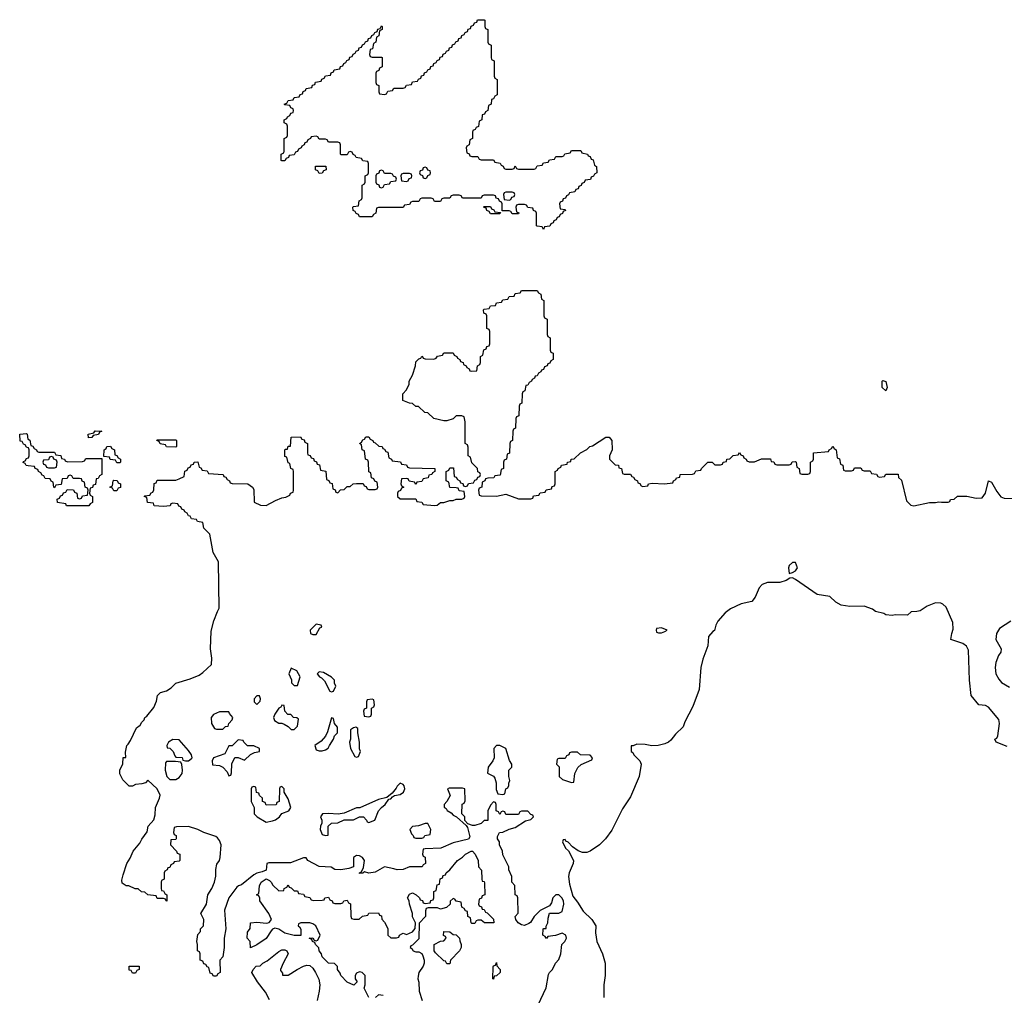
# Model space of a CAD drawing. Header units: inches. Extents: x 2112843 to 2323771, y 35243 to 209174.
# Tile 16 of 83: x 2189946 to 2196271, y 62484 to 68754. Entities that reach past the tile are written whole.
import ezdxf

# ---------------------------------------------------------------- set-up
doc = ezdxf.new("R2010")
doc.units = ezdxf.units.IN
doc.header["$MEASUREMENT"] = 0
doc.layers.add('C1086', color=7, linetype='Continuous')
doc.layers.add('C1096', color=7, linetype='Continuous')

msp = doc.modelspace()

# ---------------------------------------------------------------- linework, layer by layer
at = {"layer": 'C1086', "color": 6}
for points in [[(2190000, 66002.7), (2189990, 66006), (2189982, 66022), (2189970, 66026), (2189962, 66042), (2189950, 66046), (2189946, 66090), (2189990, 66094), (2189994, 66090), (2189998, 66058), (2190000, 66057.1)], [(2190000, 65887), (2189988.4, 65888.4), (2189982, 65902), (2189968.4, 65908.4), (2189970, 65914), (2189982, 65918), (2189990, 65934), (2190000, 65937.3)]]:
    msp.add_lwpolyline(points, dxfattribs=at)
at = {"layer": 'C1096', "color": 6}
for points in [[(2192850, 67874), (2192890, 67874), (2192898, 67858), (2192910, 67854), (2192990, 67854), (2192998, 67838), (2193032.7, 67832.7), (2193038, 67818), (2193052.7, 67812.7), (2193058, 67798), (2193070, 67794), (2193110, 67794), (2193122, 67798), (2193130, 67814), (2193138, 67798), (2193150, 67794), (2193250, 67794), (2193262, 67798), (2193270, 67814), (2193302, 67818), (2193310, 67834), (2193342, 67838), (2193350, 67854), (2193382, 67858), (2193390, 67874), (2193430, 67874), (2193442, 67878), (2193447.3, 67892.7), (2193482, 67898), (2193490, 67914), (2193550, 67914), (2193558, 67898), (2193594, 67890), (2193598, 67878), (2193610, 67874), (2193618, 67858), (2193630, 67854), (2193638, 67818), (2193652, 67810), (2193654, 67770), (2193638, 67762), (2193632.7, 67747.3), (2193618, 67742), (2193612.7, 67727.3), (2193578, 67722), (2193572.7, 67707.3), (2193558, 67702), (2193552.7, 67687.3), (2193538, 67682), (2193532.7, 67667.3), (2193518, 67662), (2193512.7, 67647.3), (2193478, 67642), (2193472.7, 67627.3), (2193458, 67622), (2193452.7, 67607.3), (2193438, 67602), (2193432.7, 67587.3), (2193418, 67582), (2193414, 67570), (2193418, 67538), (2193450, 67534), (2193452.7, 67527.3), (2193438, 67522), (2193432.7, 67507.3), (2193418, 67502), (2193412.7, 67487.3), (2193398, 67482), (2193392.7, 67467.3), (2193378, 67462), (2193372.7, 67447.3), (2193358, 67442), (2193352.7, 67427.3), (2193318, 67422), (2193310, 67406), (2193302, 67422), (2193270, 67426), (2193266, 67430), (2193266, 67510), (2193262, 67522), (2193247.3, 67527.3), (2193242, 67542), (2193210, 67546), (2193202, 67562), (2193190, 67566), (2193150, 67566), (2193138, 67562), (2193134, 67550), (2193138, 67518), (2193152.7, 67512.7), (2193150, 67506), (2193110, 67506), (2193102, 67522), (2193090, 67526), (2193046, 67526), (2193046, 67570), (2193042, 67582), (2193027.3, 67587.3), (2193022, 67602), (2193007.3, 67607.3), (2193002, 67622), (2192990, 67626), (2192930, 67626), (2192918, 67622), (2192910, 67606), (2192790, 67606), (2192782, 67622), (2192770, 67626), (2192730, 67626), (2192718, 67622), (2192710, 67606), (2192670, 67606), (2192658, 67602), (2192650, 67586), (2192610, 67586), (2192602, 67602), (2192590, 67606), (2192530, 67606), (2192518, 67602), (2192510, 67586), (2192470, 67586), (2192458, 67582), (2192450, 67566), (2192418, 67562), (2192410, 67546), (2192250, 67546), (2192238, 67542), (2192234, 67510), (2192218, 67502), (2192210, 67486), (2192130, 67486), (2192122, 67502), (2192107.3, 67507.3), (2192102, 67522), (2192087.3, 67527.3), (2192086, 67550), (2192090, 67554), (2192122, 67558), (2192126, 67590), (2192142, 67598), (2192146, 67610), (2192146, 67690), (2192162, 67698), (2192166, 67710), (2192166, 67750), (2192182, 67758), (2192186, 67770), (2192186, 67830), (2192182, 67842), (2192150, 67846), (2192142, 67862), (2192107.3, 67867.3), (2192102, 67882), (2192087.3, 67887.3), (2192082, 67902), (2192070, 67906), (2192058, 67902), (2192050, 67886), (2192010, 67886), (2192006, 67890), (2192006, 67950), (2192002, 67962), (2191990, 67966), (2191930, 67966), (2191922, 67982), (2191910, 67986), (2191870, 67986), (2191862, 68002), (2191850, 68006), (2191818, 68002), (2191814, 67990), (2191798, 67982), (2191790, 67966), (2191778, 67962), (2191774, 67950), (2191758, 67942), (2191754, 67930), (2191738, 67922), (2191730, 67906), (2191718, 67902), (2191710, 67886), (2191678, 67882), (2191672.7, 67867.3), (2191658, 67862), (2191650, 67846), (2191630, 67846), (2191626, 67850), (2191626, 67890), (2191642, 67898), (2191646, 67910), (2191646, 67990), (2191662, 67998), (2191666, 68010), (2191666, 68070), (2191662, 68082), (2191646, 68090), (2191646, 68110), (2191662, 68118), (2191666, 68130), (2191682, 68138), (2191687.3, 68152.7), (2191702, 68158), (2191706, 68170), (2191702, 68182), (2191687.3, 68187.3), (2191682, 68202), (2191650, 68206), (2191646, 68210), (2191662, 68218), (2191670, 68234), (2191702, 68238), (2191710, 68254), (2191742, 68258), (2191747.3, 68272.7), (2191762, 68278), (2191767.3, 68292.7), (2191782, 68298), (2191787.3, 68312.7), (2191822, 68318), (2191827.3, 68332.7), (2191842, 68338), (2191847.3, 68352.7), (2191882, 68358), (2191887.3, 68372.7), (2191902, 68378), (2191910, 68394), (2191942, 68398), (2191947.3, 68412.7), (2191962, 68418), (2191967.3, 68432.7), (2192002, 68438), (2192007.3, 68452.7), (2192022, 68458), (2192027.3, 68472.7), (2192042, 68478), (2192047.3, 68492.7), (2192062, 68498), (2192067.3, 68512.7), (2192082, 68518), (2192087.3, 68532.7), (2192102, 68538), (2192107.3, 68552.7), (2192122, 68558), (2192127.3, 68572.7), (2192142, 68578), (2192147.3, 68592.7), (2192162, 68598), (2192167.3, 68612.7), (2192182, 68618), (2192187.3, 68632.7), (2192202, 68638), (2192207.3, 68652.7), (2192222, 68658), (2192227.3, 68672.7), (2192242, 68678), (2192247.3, 68692.7), (2192262, 68698), (2192270, 68714), (2192274, 68710), (2192274, 68690), (2192258, 68682), (2192254, 68650), (2192238, 68642), (2192234, 68610), (2192218, 68602), (2192212.7, 68567.3), (2192198, 68562), (2192194, 68530), (2192198, 68518), (2192210, 68514), (2192270, 68514), (2192274, 68510), (2192274, 68450), (2192258, 68442), (2192252.7, 68427.3), (2192238, 68422), (2192234, 68410), (2192234, 68350), (2192238, 68338), (2192254, 68330), (2192254, 68290), (2192258, 68278), (2192290, 68274), (2192302, 68278), (2192310, 68294), (2192342, 68298), (2192350, 68314), (2192410, 68314), (2192422, 68318), (2192430, 68334), (2192462, 68338), (2192470, 68354), (2192502, 68358), (2192507.3, 68372.7), (2192522, 68378), (2192527.3, 68392.7), (2192542, 68398), (2192547.3, 68412.7), (2192562, 68418), (2192567.3, 68432.7), (2192582, 68438), (2192587.3, 68452.7), (2192602, 68458), (2192607.3, 68472.7), (2192622, 68478), (2192627.3, 68492.7), (2192642, 68498), (2192647.3, 68512.7), (2192662, 68518), (2192667.3, 68532.7), (2192682, 68538), (2192687.3, 68552.7), (2192702, 68558), (2192707.3, 68572.7), (2192722, 68578), (2192727.3, 68592.7), (2192742, 68598), (2192747.3, 68612.7), (2192762, 68618), (2192767.3, 68632.7), (2192782, 68638), (2192787.3, 68652.7), (2192802, 68658), (2192807.3, 68672.7), (2192822, 68678), (2192827.3, 68692.7), (2192842, 68698), (2192847.3, 68712.7), (2192862, 68718), (2192867.3, 68732.7), (2192882, 68738), (2192887.3, 68752.7), (2192930, 68754), (2192934, 68750), (2192934, 68710), (2192938, 68698), (2192954, 68690), (2192954, 68610), (2192958, 68598), (2192974, 68590), (2192974, 68510), (2192978, 68498), (2192994, 68490), (2192994, 68390), (2192998, 68378), (2193014, 68370), (2193014, 68270), (2192998, 68262), (2192990, 68246), (2192978, 68242), (2192974, 68210), (2192958, 68202), (2192954, 68170), (2192938, 68162), (2192932.7, 68147.3), (2192918, 68142), (2192914, 68110), (2192898, 68102), (2192892.7, 68067.3), (2192878, 68062), (2192872.7, 68047.3), (2192858, 68042), (2192854, 68030), (2192854, 67990), (2192838, 67982), (2192834, 67950), (2192818, 67942), (2192814, 67930), (2192818, 67898), (2192832.7, 67892.7), (2192838, 67878)], [(2191870, 67766), (2191862, 67782), (2191846, 67790), (2191847.3, 67812.7), (2191912.7, 67812.7), (2191914, 67790), (2191898, 67782), (2191890, 67768)], [(2192270, 67786), (2192258, 67782), (2192252.7, 67767.3), (2192238, 67762), (2192234, 67750), (2192234, 67710), (2192238, 67698), (2192252.7, 67692.7), (2192258, 67678), (2192270, 67674), (2192282, 67678), (2192290, 67694), (2192322, 67698), (2192330, 67714), (2192362, 67718), (2192366, 67730), (2192362, 67742), (2192347.3, 67747.3), (2192342, 67762), (2192330, 67766), (2192290, 67766), (2192282, 67782)], [(2192450, 67766), (2192410, 67766), (2192398, 67762), (2192394, 67750), (2192398, 67718), (2192430, 67714), (2192442, 67718), (2192447.3, 67732.7), (2192462, 67738), (2192466, 67750), (2192462, 67762)], [(2192550, 67806), (2192538, 67802), (2192532.7, 67787.3), (2192518, 67782), (2192514, 67770), (2192518, 67758), (2192532.7, 67752.7), (2192538, 67738), (2192550, 67734), (2192562, 67738), (2192567.3, 67752.7), (2192582, 67758), (2192586, 67770), (2192582, 67782), (2192567.3, 67787.3), (2192562, 67802)], [(2193110, 67646), (2193070, 67646), (2193058, 67642), (2193054, 67630), (2193058, 67598), (2193090, 67594), (2193102, 67598), (2193107.3, 67612.7), (2193122, 67618), (2193126, 67630), (2193122, 67642)], [(2192970, 67506), (2192962, 67522), (2192947.3, 67527.3), (2192942, 67542), (2192926, 67550), (2192930, 67554), (2192970, 67554), (2192978, 67538), (2192992.7, 67532.7), (2192998, 67518), (2193034, 67514), (2193030, 67506)], [(2195510, 66368.7), (2195486, 66390), (2195486, 66430), (2195490, 66434), (2195510.9, 66429.1), (2195518, 66390)], [(2190387.3, 66067.3), (2190386, 66090), (2190422, 66098), (2190430, 66111.3), (2190474, 66110), (2190458, 66102), (2190451.3, 66088.7), (2190418, 66082), (2190410, 66068)], [(2190950, 66006), (2190890, 66008), (2190882, 66022), (2190848.4, 66028.4), (2190842, 66042), (2190826, 66050), (2190830, 66054), (2190950, 66054), (2190954, 66050), (2190954, 66010)], [(2190570, 65906), (2190562, 65922), (2190527.3, 65927.3), (2190522, 65942), (2190486, 65946), (2190488, 65990), (2190502, 65998), (2190506, 66010), (2190530, 66014), (2190538, 65998), (2190554, 65990), (2190558, 65958), (2190570, 65954), (2190578, 65938), (2190594, 65930), (2190594, 65910), (2190590, 65906)], [(2190150, 65946), (2190138, 65942), (2190130, 65926), (2190098, 65922), (2190094, 65910), (2190098, 65898), (2190112.7, 65892.7), (2190118, 65878), (2190130, 65874), (2190170, 65874), (2190182, 65878), (2190186, 65910), (2190182, 65922), (2190166, 65930), (2190162, 65942)], [(2190550, 65726), (2190542, 65742), (2190526, 65750), (2190542, 65758), (2190546, 65790), (2190550, 65794), (2190572.7, 65792.7), (2190578, 65778), (2190594, 65770), (2190592.7, 65747.3), (2190578, 65742), (2190570, 65726)], [(2194930, 65266), (2194910, 65266), (2194890, 65246), (2194884.7, 65230), (2194890, 65194), (2194910, 65202), (2194930, 65212), (2194942, 65230)], [(2191850, 64868), (2191812, 64830), (2191814, 64810), (2191830, 64802), (2191850, 64802), (2191874.6, 64845.4), (2191886, 64850), (2191882, 64862)], [(2194070, 64846), (2194038, 64842), (2194034, 64830), (2194038, 64818), (2194050, 64814), (2194070, 64814), (2194090, 64822), (2194106, 64830)], [(2191690, 64586), (2191674, 64550), (2191691.6, 64511.6), (2191692.7, 64492.7), (2191710, 64474), (2191730, 64474), (2191748, 64530), (2191726, 64570)], [(2191870, 64562), (2191858, 64550), (2191872, 64530), (2191884.5, 64524.5), (2191904.5, 64504.5), (2191938, 64438), (2191950, 64434), (2191962, 64438), (2191978, 64470), (2191968.7, 64488.7), (2191968, 64510), (2191950, 64528), (2191898, 64558)], [(2191470, 64408), (2191452, 64390), (2191452, 64370), (2191470, 64352), (2191490, 64374), (2191493.2, 64390), (2191487.3, 64407.3)], [(2191630, 64348), (2191623.5, 64336.5), (2191610, 64328.7), (2191584.9, 64290), (2191576, 64270), (2191582, 64250), (2191610, 64232), (2191630, 64232), (2191645.4, 64225.4), (2191671.1, 64211.2), (2191690, 64192), (2191710, 64192), (2191730, 64214), (2191738, 64258), (2191727.3, 64267.3), (2191706, 64270), (2191687.3, 64287.3), (2191668.9, 64288.9), (2191648.7, 64310), (2191646, 64346)], [(2192210, 64386), (2192178, 64382), (2192174, 64370), (2192174, 64330), (2192158, 64322), (2192154, 64310), (2192158, 64278), (2192190, 64274), (2192202, 64278), (2192206, 64290), (2192206, 64330), (2192222, 64338), (2192226, 64350), (2192222, 64382)], [(2191290, 64306), (2191230, 64306), (2191190, 64288.7), (2191176, 64270), (2191178, 64230), (2191198, 64198), (2191210, 64194), (2191250, 64194), (2191268.4, 64211.6), (2191286, 64214), (2191288.7, 64231.3), (2191310, 64254), (2191315.3, 64270), (2191294, 64294)], [(2191950, 64266), (2191924, 64176), (2191911.3, 64150), (2191882.5, 64117.5), (2191842, 64090), (2191850, 64062), (2191870, 64054), (2191890, 64054), (2191910, 64062), (2191928.4, 64071.6), (2191935.3, 64090), (2191962, 64130), (2191969, 64151), (2191988, 64170), (2191987.3, 64207.3), (2191968, 64230), (2191962, 64262)], [(2192106, 64206), (2192090, 64202), (2192072, 64190), (2192071.3, 64130), (2192064.7, 64110), (2192072, 64070), (2192098, 64018), (2192110, 64014), (2192122, 64018), (2192135.3, 64050), (2192128.7, 64068.7), (2192128.7, 64110), (2192118, 64170), (2192118, 64198)], [(2190930, 64128), (2190902, 64110), (2190892, 64090), (2190894, 64074), (2190910, 64072), (2190931.1, 64051.2), (2190942, 64022), (2190950, 64014), (2190990, 64012), (2190994, 63994), (2191011.6, 63991.6), (2191030, 63991.3), (2191050, 64004.7), (2191054, 64010), (2191048.7, 64030), (2191030, 64058), (2190970, 64126)], [(2191350, 64126), (2191310, 64086), (2191290, 64086), (2191263.6, 64036.4), (2191191.3, 64010), (2191182.8, 63990), (2191184.7, 63964.7), (2191230, 63961), (2191250.9, 63950.9), (2191279.8, 63919.8), (2191290, 63894), (2191302, 63898), (2191307.3, 63912.7), (2191308.9, 63971.2), (2191327.3, 64012.7), (2191350, 64012), (2191390, 63994), (2191428.4, 64031.6), (2191455.3, 64044.7), (2191486, 64050), (2191486, 64070), (2191450, 64086), (2191410, 64086), (2191386, 64110), (2191382, 64122)], [(2193010, 64089), (2192991, 64070), (2192994, 64010), (2192986, 63990), (2192956, 63950), (2192952, 63912), (2192990, 63891.3), (2192999.1, 63879.1), (2193007.3, 63850), (2193007.3, 63807.3), (2193018, 63778), (2193050, 63774), (2193062, 63778), (2193068, 63810), (2193082, 63818), (2193088, 63832), (2193088, 63848), (2193095.3, 63864.7), (2193089, 63890), (2193089, 63930), (2193108, 63950), (2193108, 63970), (2193092.5, 63992.5), (2193069, 64070), (2193031.1, 64088.8)], [(2193530, 64046), (2193490, 64046), (2193478, 64042), (2193474, 64030), (2193458, 64022), (2193450, 64006), (2193410, 64006), (2193398, 64002), (2193394, 63970), (2193412, 63952), (2193412, 63890), (2193434, 63870), (2193490, 63852), (2193506, 63854), (2193513.2, 63910), (2193532.5, 63947.5), (2193553.2, 63966.8), (2193622, 63998), (2193626, 64010), (2193610, 64026), (2193548.9, 64028.8)], [(2190947.3, 63987.3), (2190890, 63986), (2190882, 63978), (2190880.7, 63930), (2190890.8, 63890), (2190910, 63870.8), (2190950, 63870.8), (2190970, 63882.8), (2190989.2, 63910), (2190992.7, 63930), (2190988, 63968), (2190982, 63982)], [(2191630, 63826), (2191618, 63822), (2191614, 63810), (2191612, 63730), (2191598, 63722), (2191592.7, 63707.3), (2191530, 63706), (2191522, 63722), (2191506, 63730), (2191506, 63750), (2191487.3, 63767.3), (2191482, 63782), (2191467.3, 63787.3), (2191462, 63822), (2191450, 63826), (2191438, 63822), (2191434, 63810), (2191434, 63730), (2191452, 63690), (2191452, 63650), (2191472, 63630), (2191530, 63597.3), (2191570, 63604.9), (2191590, 63610.8), (2191614, 63630), (2191630, 63652), (2191675.3, 63670), (2191688.7, 63690), (2191670, 63746), (2191646, 63790), (2191646, 63810)], [(2192390, 63846), (2192371.3, 63828.7), (2192365.4, 63814.6), (2192338, 63782), (2192305.4, 63754.6), (2192250, 63742.7), (2192130.8, 63689.2), (2192110, 63689), (2192030, 63654), (2191991.3, 63648.7), (2191930, 63652.7), (2191891, 63649), (2191878, 63630), (2191886.8, 63610), (2191886.8, 63590), (2191878.8, 63570), (2191877.3, 63550), (2191890, 63518), (2191910, 63511.3), (2191927.3, 63512.7), (2191928.7, 63570), (2191950, 63591), (2191990, 63592), (2192030, 63612), (2192090, 63611.3), (2192130, 63631.3), (2192154, 63630), (2192174, 63610), (2192178, 63598), (2192190, 63594), (2192228, 63610), (2192251.8, 63668.2), (2192269.5, 63690.5), (2192294, 63710), (2192316.4, 63743.6), (2192330, 63746), (2192340.2, 63759.8), (2192352.9, 63767.1), (2192390, 63774.8), (2192412.7, 63790), (2192421.2, 63810), (2192415.3, 63830), (2192410, 63838)], [(2192550, 63588.7), (2192507.5, 63572.5), (2192470, 63568.7), (2192451.3, 63550), (2192462, 63522), (2192474, 63510), (2192478, 63498), (2192490, 63494), (2192530, 63494), (2192542, 63498), (2192548.4, 63511.6), (2192582, 63518), (2192588, 63550), (2192568, 63588)], [(2192690, 62686), (2192682, 62702), (2192670, 62706), (2192616.4, 62756.4), (2192608, 62770), (2192609.3, 62810.7), (2192650, 62832), (2192670, 62834), (2192686, 62850), (2192682, 62862), (2192668.7, 62868.7), (2192670, 62894), (2192710, 62892), (2192730, 62874), (2192750, 62872), (2192772, 62850), (2192772.7, 62832.7), (2192782, 62810), (2192782, 62790), (2192771.3, 62770), (2192714, 62710), (2192710, 62686)], [(2192990, 62588), (2192986, 62590), (2192987.3, 62667.3), (2192990, 62674), (2193002, 62678), (2193010, 62694), (2193012, 62672), (2193032, 62650), (2193032, 62630), (2193010, 62608), (2192994, 62606)], [(2190670, 62626), (2190662, 62642), (2190650, 62646), (2190650, 62671), (2190714, 62670), (2190714, 62650), (2190698, 62642), (2190690, 62626)]]:
    msp.add_lwpolyline(points, close=True, dxfattribs=at)
for points in [[(2193276.6, 62423.4), (2193327.5, 62532.5), (2193342.7, 62617.3), (2193349.1, 62630.9), (2193368, 62650), (2193388, 62690), (2193410, 62714), (2193422, 62750), (2193429, 62810), (2193448.7, 62830), (2193459, 62850), (2193454, 62870), (2193430, 62884), (2193387.3, 62867.3), (2193338, 62862), (2193330, 62848.7), (2193322, 62862), (2193306, 62870), (2193308, 62908), (2193309.3, 62910.7), (2193312.7, 62912.7), (2193327.3, 62912.7), (2193327.3, 62927.3), (2193339, 62950), (2193340.2, 62979.8), (2193349, 63011), (2193410, 63011), (2193430, 63022), (2193441.2, 63070), (2193439, 63090), (2193429, 63110), (2193410, 63129), (2193390, 63128.7), (2193371.3, 63110), (2193362, 63078), (2193350, 63058), (2193290, 63029), (2193251.3, 62990), (2193227.7, 62952.3), (2193215.9, 62944.1), (2193190, 62932.7), (2193170, 62936), (2193149, 62950), (2193133.2, 62970), (2193129, 62990), (2193148.4, 63011.6), (2193146, 63110), (2193142, 63122), (2193128, 63130), (2193126, 63190), (2193108, 63210), (2193107.3, 63247.3), (2193088, 63290), (2193088, 63310), (2193050, 63386), (2193048, 63410), (2193028.7, 63450), (2193028, 63470), (2193015.3, 63490), (2193016.4, 63503.6), (2193029, 63531), (2193050, 63532), (2193090, 63552), (2193130, 63562), (2193194.6, 63605.4), (2193230, 63614), (2193246, 63630), (2193242, 63642), (2193230, 63646), (2193210, 63666), (2193170, 63666), (2193158, 63662), (2193150, 63646), (2193070, 63646), (2193062, 63662), (2193050, 63666), (2193038, 63662), (2193030, 63646), (2193022, 63662), (2193006, 63670), (2193006, 63710), (2193002, 63722), (2192990, 63726), (2192970, 63706), (2192954, 63670), (2192952.7, 63607.3), (2192930, 63606), (2192911.6, 63588.4), (2192870, 63574), (2192855.3, 63575.3), (2192826, 63586), (2192806, 63606), (2192806, 63630), (2192786, 63650), (2192788.4, 63711.6), (2192802, 63718), (2192807.3, 63732.7), (2192806, 63810), (2192790, 63815.3), (2192706, 63814), (2192694, 63810), (2192711.1, 63768.8), (2192690.9, 63729.1), (2192672, 63710), (2192672.7, 63692.7), (2192684.7, 63684.7), (2192691.6, 63671.6), (2192716.9, 63656.9), (2192730, 63642), (2192751.6, 63631.6), (2192814, 63574), (2192822, 63562), (2192836.9, 63503.1), (2192830, 63488), (2192730, 63464), (2192651.1, 63428.8), (2192550, 63426), (2192538, 63422), (2192534, 63390), (2192538, 63378), (2192551.6, 63371.6), (2192554, 63330), (2192538, 63322), (2192531.6, 63308.4), (2192450, 63308.7), (2192410, 63293.2), (2192370, 63289.2), (2192350, 63297.2), (2192290, 63308.7), (2192230, 63274), (2192189.2, 63269.2), (2192162, 63278), (2192150, 63268), (2192130, 63266), (2192128, 63270), (2192142, 63278), (2192154.6, 63305.4), (2192161.2, 63350), (2192149.3, 63369.3), (2192130, 63379), (2192110, 63382), (2192091.3, 63368.7), (2192091, 63309), (2192061.4, 63298.6), (2192010, 63289.4), (2191970, 63292.3), (2191947.2, 63307.2), (2191870, 63312), (2191798, 63350), (2191787.3, 63367.3), (2191770, 63368), (2191685.8, 63334.2), (2191546, 63334), (2191534, 63330), (2191530, 63288.7), (2191503.5, 63276.5), (2191470, 63269.3), (2191450, 63258), (2191370, 63194.5), (2191352.3, 63187.7), (2191340.9, 63179.1), (2191290.6, 63110), (2191261.6, 63030), (2191270.4, 62910), (2191259.1, 62850), (2191258.8, 62790), (2191251, 62730), (2191231.6, 62708.4), (2191234, 62630), (2191218, 62622), (2191210, 62606), (2191190, 62606), (2191182, 62622), (2191170, 62626), (2191162, 62662), (2191150, 62666), (2191142, 62682), (2191130, 62686), (2191122, 62702), (2191106, 62710), (2191106, 62750), (2191102, 62762), (2191088.7, 62768.7), (2191088.7, 62810), (2191084, 62830), (2191090, 62874), (2191107.3, 62892.7), (2191108.4, 62911.6), (2191126, 62930), (2191128, 62970), (2191109.2, 63010), (2191146.6, 63070), (2191155.1, 63130), (2191180.9, 63170), (2191198, 63210), (2191207, 63250), (2191207, 63293), (2191212.7, 63327.3), (2191228.7, 63350), (2191234, 63370), (2191239.3, 63450), (2191230, 63478), (2191216.5, 63496.5), (2191205.2, 63505.2), (2191130, 63529.2), (2191090, 63549), (2191030, 63568.7), (2190952.7, 63567.3), (2190938, 63562), (2190934, 63530), (2190938, 63518), (2190951.6, 63511.6), (2190952, 63490), (2190950, 63486), (2190918, 63482), (2190914, 63450), (2190954, 63410), (2190958, 63398), (2190974, 63390), (2190974, 63350), (2190970, 63346), (2190938, 63342), (2190934, 63330), (2190918, 63322), (2190910, 63306), (2190898, 63302), (2190894, 63290), (2190878, 63282), (2190874, 63270), (2190874, 63230), (2190858, 63222), (2190854, 63210), (2190854, 63170), (2190858, 63158), (2190870, 63154), (2190878, 63138), (2190892, 63130), (2190892, 63088), (2190886, 63090), (2190882, 63102), (2190870, 63106), (2190830, 63106), (2190822, 63122), (2190768.4, 63128.4), (2190750, 63146), (2190728.4, 63148.4), (2190707.3, 63167.3), (2190688.4, 63168.4), (2190647.3, 63187.3), (2190630, 63188), (2190604, 63204), (2190602.7, 63222.7), (2190610, 63258), (2190633.3, 63330), (2190655.7, 63364.3), (2190674, 63410), (2190717.8, 63462.2), (2190730, 63488), (2190765.4, 63534.6), (2190772, 63570), (2190807.8, 63612.2), (2190815.9, 63644.1), (2190819.5, 63690), (2190845.2, 63750), (2190849, 63770), (2190829, 63810), (2190770, 63866), (2190754, 63850), (2190730, 63842), (2190690, 63838), (2190670, 63828), (2190650, 63828), (2190609.2, 63869.2), (2190590, 63906), (2190589.4, 63930), (2190608.9, 63971.2), (2190610, 64011.3), (2190627.3, 64012.7), (2190626.3, 64046.3), (2190634, 64090), (2190643.3, 64096.7), (2190658, 64122), (2190696.4, 64203.6), (2190720.2, 64219.8), (2190730, 64238), (2190746.3, 64253.7), (2190749.5, 64270), (2190762.9, 64277.1), (2190807.1, 64332.9), (2190825.6, 64374.4), (2190832.3, 64410), (2190849.5, 64430), (2190890, 64440.7), (2190919.2, 64460.8), (2190950, 64490.2), (2191041.8, 64518.2), (2191098.8, 64541.2), (2191122.7, 64557.3), (2191177.2, 64610), (2191179.7, 64650), (2191172.2, 64710), (2191175.9, 64824.1), (2191194, 64890), (2191215.8, 64950), (2191228.5, 64971.5), (2191223, 65270), (2191189.9, 65330), (2191168.4, 65448.4), (2191130, 65486), (2191122, 65522), (2191088.7, 65528.7), (2191082, 65542), (2191050, 65546), (2191042, 65562), (2191030, 65566), (2191022, 65582), (2191006, 65590), (2191002, 65602), (2190987.3, 65607.3), (2190982, 65622), (2190967.3, 65627.3), (2190962, 65642), (2190930, 65646), (2190918, 65642), (2190911.6, 65628.4), (2190870, 65626), (2190810, 65629), (2190806, 65646), (2190768, 65650), (2190762, 65682), (2190746, 65690), (2190750, 65694), (2190782, 65698), (2190790, 65714), (2190802, 65718), (2190807.3, 65732.7), (2190810, 65774), (2190822, 65778), (2190830, 65794), (2190950, 65794), (2190970, 65802), (2191002, 65818), (2191007.3, 65852.7), (2191022, 65858), (2191027.3, 65872.7), (2191042, 65878), (2191047.3, 65892.7), (2191062, 65898), (2191066, 65910), (2191090, 65912), (2191098, 65878), (2191110, 65874), (2191118, 65858), (2191150, 65854), (2191158, 65838), (2191254, 65830), (2191258, 65818), (2191270, 65814), (2191278, 65798), (2191294, 65790), (2191298, 65778), (2191310, 65774), (2191412, 65770), (2191442, 65750), (2191450, 65734), (2191452, 65652), (2191493.4, 65633.4), (2191530, 65630.6), (2191590, 65664), (2191630, 65681), (2191655.3, 65684.7), (2191682, 65698), (2191686, 65710), (2191702, 65718), (2191706, 65730), (2191706, 65850), (2191702, 65862), (2191688, 65870), (2191682, 65902), (2191670, 65906), (2191662, 65942), (2191650, 65946), (2191648.7, 65988.7), (2191652.7, 65992.7), (2191667.3, 65992.7), (2191670, 66012), (2191686, 66014), (2191690, 66070.8), (2191750, 66074), (2191758, 66058), (2191772.7, 66052.7), (2191778, 66038), (2191794, 66030), (2191794, 65970), (2191798, 65958), (2191812.7, 65952.7), (2191818, 65938), (2191832.7, 65932.7), (2191838, 65918), (2191852.7, 65912.7), (2191858, 65898), (2191872.7, 65892.7), (2191878, 65858), (2191912.7, 65852.7), (2191918, 65798), (2191932.7, 65792.7), (2191938, 65778), (2191952.7, 65772.7), (2191958, 65738), (2191972.7, 65732.7), (2191978, 65718), (2191990, 65714), (2192007.3, 65732.7), (2192030, 65734), (2192050, 65754), (2192070, 65754), (2192088.4, 65771.6), (2192110, 65774), (2192152.7, 65772.7), (2192158, 65758), (2192172.7, 65752.7), (2192178, 65738), (2192190, 65734), (2192230, 65734), (2192242, 65738), (2192246, 65750), (2192242, 65782), (2192227.3, 65787.3), (2192222, 65802), (2192206, 65810), (2192202, 65842), (2192188.4, 65848.4), (2192186, 65910), (2192182, 65922), (2192168.4, 65928.4), (2192162, 65982), (2192146, 65990), (2192142, 66022), (2192128, 66030), (2192142, 66038), (2192150, 66054), (2192162, 66058), (2192170, 66074), (2192190, 66074), (2192198, 66058), (2192214, 66050), (2192218, 66038), (2192230, 66034), (2192252.7, 66012.7), (2192274, 66010), (2192278, 65998), (2192290, 65994), (2192298, 65978), (2192310, 65974), (2192318, 65938), (2192334, 65930), (2192338, 65918), (2192391.6, 65911.6), (2192398, 65898), (2192430, 65894), (2192438, 65878), (2192450, 65874), (2192614, 65870), (2192614, 65850), (2192598, 65842), (2192594, 65830), (2192574, 65826), (2192571.1, 65808.9), (2192538, 65802), (2192530, 65786), (2192498, 65782), (2192490, 65766), (2192482, 65782), (2192447.3, 65787.3), (2192442, 65802), (2192430, 65806), (2192398, 65802), (2192394, 65770), (2192398, 65758), (2192414, 65750), (2192398, 65742), (2192392.7, 65727.3), (2192378, 65722), (2192374, 65710), (2192374, 65690), (2192390, 65674), (2192490, 65674), (2192498, 65658), (2192530, 65654), (2192538, 65638), (2192610, 65632), (2192627.3, 65632.7), (2192648.7, 65651.3), (2192670, 65651.3), (2192710, 65664.7), (2192730, 65664.7), (2192750, 65672), (2192787.3, 65672.7), (2192802, 65678), (2192806, 65690), (2192802, 65722), (2192770, 65726), (2192762, 65742), (2192750, 65746), (2192710, 65748), (2192702, 65782), (2192686, 65790), (2192686, 65850), (2192702, 65858), (2192710, 65874), (2192732.7, 65872.7), (2192738, 65818), (2192750, 65814), (2192758, 65798), (2192774, 65790), (2192778, 65778), (2192792.7, 65772.7), (2192798, 65758), (2192810, 65754), (2192822, 65758), (2192830, 65774), (2192862, 65778), (2192870, 65794), (2192882, 65798), (2192890, 65814), (2192902, 65818), (2192906, 65830), (2192902, 65842), (2192888.4, 65848.4), (2192886, 65870), (2192850, 65906), (2192842, 65942), (2192828, 65950), (2192827.3, 66007.3), (2192822, 66022), (2192808.7, 66030), (2192808.4, 66168.4), (2192802, 66202), (2192787.3, 66207.3), (2192750, 66208), (2192730.9, 66189.1), (2192690, 66175.3), (2192670, 66175.3), (2192606, 66190), (2192568, 66228), (2192549.1, 66229.1), (2192508, 66268), (2192490, 66268.7), (2192470, 66288), (2192450, 66288.7), (2192407.3, 66307.3), (2192408, 66350), (2192430, 66374), (2192448.7, 66411.3), (2192449, 66430), (2192469, 66470), (2192488.7, 66530), (2192490, 66554), (2192510, 66574), (2192522, 66578), (2192528.4, 66591.6), (2192534, 66590), (2192538, 66578), (2192550, 66574), (2192607.3, 66572.7), (2192622, 66578), (2192630, 66592), (2192662, 66598), (2192670, 66612), (2192730, 66612), (2192738, 66598), (2192754, 66590), (2192758, 66578), (2192774, 66570), (2192778, 66558), (2192794, 66550), (2192798, 66538), (2192814, 66530), (2192818, 66518), (2192834, 66510), (2192838, 66498), (2192850, 66494), (2192882, 66498), (2192886, 66530), (2192902, 66538), (2192906, 66550), (2192906, 66590), (2192922, 66598), (2192927.3, 66632.7), (2192942, 66638), (2192947.3, 66652.7), (2192962, 66658), (2192966, 66670), (2192966, 66750), (2192962, 66762), (2192948, 66770), (2192946, 66850), (2192942, 66862), (2192928.4, 66868.4), (2192926, 66890), (2192930, 66894), (2192962, 66898), (2192970, 66914), (2193002, 66918), (2193010, 66934), (2193042, 66938), (2193050, 66954), (2193082, 66958), (2193090, 66974), (2193122, 66978), (2193130, 66994), (2193162, 66998), (2193170, 67014), (2193270, 67014), (2193278, 66998), (2193294, 66990), (2193298, 66958), (2193314, 66950), (2193314, 66850), (2193318, 66838), (2193334, 66830), (2193334, 66730), (2193338, 66718), (2193354, 66710), (2193354, 66630), (2193358, 66618), (2193374, 66610), (2193374, 66570), (2193358, 66562), (2193352.7, 66547.3), (2193338, 66542), (2193334, 66530), (2193318, 66522), (2193310, 66506), (2193298, 66502), (2193294, 66490), (2193278, 66482), (2193270, 66466), (2193258, 66462), (2193254, 66450), (2193238, 66442), (2193234, 66430), (2193218, 66422), (2193210, 66406), (2193198, 66402), (2193191.6, 66368.4), (2193178, 66362), (2193174, 66350), (2193171.6, 66288.4), (2193158, 66282), (2193154, 66270), (2193151.6, 66208.4), (2193138, 66202), (2193134, 66190), (2193131.6, 66128.4), (2193118, 66122), (2193114, 66110), (2193111.6, 66048.4), (2193098, 66042), (2193094, 66030), (2193091.6, 65968.4), (2193078, 65962), (2193074, 65930), (2193058, 65922), (2193054, 65910), (2193054, 65870), (2193038, 65862), (2193032.7, 65827.3), (2192998, 65822), (2192991.1, 65808.9), (2192952.7, 65807.3), (2192938, 65802), (2192934, 65790), (2192918, 65782), (2192914, 65750), (2192898, 65742), (2192894, 65730), (2192898, 65698), (2192910, 65694), (2193010, 65692), (2193070, 65704.7), (2193150, 65674), (2193230, 65674), (2193242, 65678), (2193247.3, 65692.7), (2193282, 65698), (2193290, 65714), (2193322, 65718), (2193327.3, 65732.7), (2193362, 65738), (2193367.3, 65752.7), (2193382, 65758), (2193386, 65770), (2193386, 65850), (2193402, 65858), (2193406, 65870), (2193422, 65878), (2193426, 65890), (2193462, 65898), (2193466, 65910), (2193486, 65914), (2193488, 65930), (2193508, 65932), (2193548, 65970), (2193589.3, 65990.7), (2193608.7, 66010), (2193625.2, 66014.8), (2193710.8, 66070.8), (2193732, 66070), (2193750.8, 66049.2), (2193751.3, 65990), (2193734, 65950), (2193734, 65930), (2193772, 65892), (2193792, 65890), (2193794, 65874), (2193812, 65870), (2193818, 65838), (2193830, 65834), (2193870, 65834), (2193878, 65818), (2193890, 65814), (2193898, 65798), (2193914, 65790), (2193918, 65778), (2193930, 65774), (2193938, 65758), (2193950, 65754), (2193982, 65758), (2193986, 65770), (2194010, 65776), (2194088.4, 65771.6), (2194142, 65778), (2194146, 65790), (2194162, 65798), (2194166, 65810), (2194186, 65814), (2194188, 65830), (2194267.3, 65832.7), (2194282, 65838), (2194290, 65854), (2194322, 65858), (2194326, 65870), (2194366, 65910), (2194394, 65910), (2194412.7, 65892.7), (2194447.3, 65892.7), (2194462, 65898), (2194466, 65910), (2194486, 65914), (2194488, 65930), (2194508, 65932), (2194530, 65952), (2194562, 65958), (2194570, 65972), (2194578, 65958), (2194594, 65950), (2194598, 65938), (2194614, 65930), (2194618, 65918), (2194632.7, 65912.7), (2194667.3, 65912.7), (2194711.6, 65931.6), (2194770, 65932), (2194774, 65914), (2194791.6, 65911.6), (2194798, 65898), (2194810, 65894), (2194890, 65894), (2194902, 65898), (2194908.7, 65911.3), (2194930, 65914), (2194934, 65910), (2194938, 65878), (2194954, 65870), (2194958, 65838), (2194970, 65834), (2195010, 65834), (2195022, 65838), (2195026, 65850), (2195026, 65910), (2195042, 65918), (2195046, 65930), (2195046, 65970), (2195142, 65978), (2195146, 65990), (2195162, 65998), (2195170, 66012), (2195178, 65998), (2195192, 65990), (2195198, 65938), (2195211.6, 65931.6), (2195218, 65898), (2195234, 65890), (2195238, 65858), (2195250, 65854), (2195290, 65854), (2195302, 65858), (2195310, 65874), (2195350, 65874), (2195358, 65858), (2195370, 65854), (2195410, 65854), (2195418, 65838), (2195450, 65834), (2195458, 65818), (2195470, 65814), (2195502, 65818), (2195510, 65834), (2195590, 65834), (2195592, 65812), (2195610, 65794), (2195642.6, 65662.6), (2195670, 65633), (2195690, 65630.4), (2195790.6, 65650.6), (2195829.2, 65650.8), (2195850, 65656), (2195868, 65652), (2195910, 65654), (2195922, 65658), (2195926, 65670), (2195950, 65672), (2195970, 65691), (2196030, 65690.7), (2196090, 65678.8), (2196130, 65681), (2196149.5, 65710.5), (2196170, 65791), (2196190, 65782), (2196222.3, 65722.3), (2196250, 65687.3), (2196270, 65679.1), (2196370, 65676.3)], [(2190000, 66057.1), (2190011.6, 66051.6), (2190018, 66018), (2190030, 66014), (2190038, 65998), (2190054, 65990), (2190058, 65978), (2190070, 65974), (2190170, 65974), (2190178, 65958), (2190210, 65952), (2190214, 65934), (2190234, 65930), (2190238, 65918), (2190252.7, 65912.7), (2190350, 65914), (2190362, 65918), (2190370, 65934), (2190474, 65934), (2190474, 65830), (2190458, 65822), (2190450, 65806), (2190438, 65802), (2190432.7, 65767.3), (2190418, 65762), (2190412.7, 65747.3), (2190398, 65742), (2190394, 65710), (2190398, 65698), (2190414, 65690), (2190414, 65650), (2190398, 65642), (2190390, 65629), (2190251.1, 65628.9), (2190246, 65630), (2190242, 65642), (2190188.7, 65650), (2190187.3, 65672.7), (2190202, 65678), (2190207.3, 65692.7), (2190222, 65698), (2190227.3, 65712.7), (2190242, 65718), (2190250, 65734), (2190292.7, 65732.7), (2190298, 65718), (2190314, 65710), (2190318, 65678), (2190330, 65674), (2190342, 65678), (2190350, 65694), (2190382, 65698), (2190386, 65730), (2190382, 65742), (2190366, 65750), (2190362, 65782), (2190347.3, 65787.3), (2190342, 65802), (2190330, 65806), (2190290, 65806), (2190282, 65822), (2190270, 65826), (2190258, 65822), (2190250, 65806), (2190218, 65802), (2190212.7, 65767.3), (2190178, 65762), (2190170, 65746), (2190166, 65750), (2190162, 65782), (2190147.3, 65787.3), (2190142, 65802), (2190110, 65806), (2190102, 65822), (2190090, 65826), (2190082, 65842), (2190066, 65850), (2190062, 65862), (2190046, 65870), (2190042, 65882), (2190000, 65887)], [(2190000, 65937.3), (2190002, 65938), (2190006, 65950), (2190006, 65990), (2190002, 66002), (2190000, 66002.7)], [(2196290, 64082), (2196218, 64110), (2196209.4, 64130), (2196223.1, 64136.9), (2196229.3, 64150.7), (2196240.9, 64230), (2196236.2, 64256.2), (2196170, 64336), (2196150, 64347), (2196108.7, 64350), (2196059, 64410), (2196047.1, 64510), (2196042.3, 64702.3), (2196027.7, 64727.7), (2196005.1, 64745.1), (2195928.7, 64770), (2195933.2, 64810), (2195943.3, 64836.7), (2195940.7, 64880.7), (2195898, 64978), (2195877.2, 64997.2), (2195863.6, 65003.6), (2195830, 65006), (2195817.6, 65002.4), (2195776.1, 64983.9), (2195730, 64955.3), (2195709.3, 64949.3), (2195672, 64948), (2195650, 64926), (2195570, 64929), (2195550, 64925.2), (2195510.3, 64929.7), (2195498, 64938), (2195444, 64950), (2195424.9, 64964.9), (2195370, 64984.7), (2195278.5, 64981.5), (2195222.6, 64990), (2195189.7, 65010), (2195150, 65047), (2195070, 65059), (2194930, 65156), (2194910, 65166), (2194894.4, 65165.6), (2194871, 65150), (2194830, 65136.9), (2194750, 65136.9), (2194716.5, 65123.5), (2194697.2, 65102.8), (2194670, 65042.4), (2194650, 65014.5), (2194581.4, 64998.6), (2194512.7, 64967.3), (2194479.1, 64940.9), (2194431.8, 64888.2), (2194417.3, 64862.7), (2194410, 64828.7), (2194398, 64822), (2194370.9, 64789.1), (2194366.8, 64730), (2194335.3, 64644.7), (2194322.6, 64590), (2194310, 64449.5), (2194270, 64339.3), (2194219.1, 64240.9), (2194208.7, 64210), (2194158.8, 64161.3), (2194130, 64124.1), (2194114.4, 64110), (2194090, 64099.4), (2194048.2, 64088.2), (2194006.6, 64086.6), (2193963.6, 64096.4), (2193910, 64098), (2193886, 64086), (2193874, 64086), (2193874, 64050), (2193884.7, 64044.7), (2193892, 64030), (2193930.6, 63990.6), (2193938.8, 63970), (2193926.4, 63890), (2193870, 63759.3), (2193818.6, 63681.4), (2193750, 63544.7), (2193710, 63489.6), (2193670.4, 63450), (2193610.7, 63410), (2193590, 63402), (2193560.9, 63400.9), (2193532.7, 63412.7), (2193498, 63438), (2193470, 63468), (2193454.6, 63474.6), (2193450, 63486), (2193438, 63482), (2193434, 63470), (2193452, 63430), (2193471.3, 63411.3), (2193504.7, 63350), (2193500.7, 63330), (2193475.5, 63270), (2193472.1, 63247.9), (2193477.7, 63197.7), (2193499.8, 63119.8), (2193530, 63082.8), (2193565.3, 63025.3), (2193620.7, 62970), (2193646.8, 62930), (2193645.8, 62885.8), (2193654.4, 62830), (2193690.4, 62750), (2193707.7, 62690), (2193707.7, 62610), (2193698, 62550), (2193698.7, 62470)], [(2196312.8, 64887.2), (2196239.5, 64840.5), (2196220.4, 64810), (2196216.4, 64770), (2196250.4, 64710), (2196248, 64690), (2196233.5, 64666.5), (2196217.4, 64622.6), (2196211.8, 64590), (2196217.6, 64550), (2196235.4, 64515.4), (2196253.8, 64493.8), (2196304.6, 64464.6)], [(2192189.4, 62469.4), (2192158, 62530), (2192166, 62550), (2192166, 62610), (2192146, 62630), (2192130, 62635.3), (2192110, 62626), (2192102, 62610), (2192102, 62590), (2192114, 62570), (2192091.6, 62548.4), (2192050, 62568.7), (2192009.2, 62610), (2192005.2, 62625.2), (2191988.7, 62650), (2191988, 62668), (2191968, 62688), (2191930, 62689.3), (2191899.5, 62719.5), (2191889.2, 62730), (2191884, 62750), (2191869, 62770), (2191868.4, 62788.4), (2191846, 62810), (2191842, 62822), (2191826, 62830), (2191822, 62842), (2191806, 62850), (2191830, 62852), (2191838, 62838), (2191850, 62834), (2191862, 62838), (2191875.3, 62870), (2191848.7, 62930), (2191830, 62944), (2191810, 62949.2), (2191751.6, 62948.4), (2191738, 62942), (2191734, 62930), (2191743.6, 62923.6), (2191751.3, 62908.7), (2191751.3, 62868.7), (2191710, 62869), (2191650, 62882.7), (2191610, 62909.4), (2191584, 62916), (2191570, 62909.3), (2191561.1, 62898.9), (2191530.3, 62849.7), (2191470, 62808.7), (2191428.7, 62788.7), (2191426, 62830), (2191408, 62850), (2191408.7, 62890), (2191427.3, 62912.7), (2191428.7, 62950), (2191470, 62954), (2191532.5, 62947.5), (2191549.4, 62950.6), (2191562.7, 62970), (2191546, 63010), (2191488.7, 63090), (2191488, 63108), (2191482, 63122), (2191468, 63130), (2191482, 63138), (2191487.3, 63187.3), (2191498, 63210), (2191530, 63232), (2191550, 63222), (2191562, 63210), (2191571.3, 63191.3), (2191610, 63154), (2191642, 63158), (2191646, 63170), (2191662, 63178), (2191670, 63194), (2191678, 63178), (2191690, 63174), (2191710, 63154), (2191730, 63154), (2191738, 63138), (2191770, 63134), (2191778, 63118), (2191810, 63112), (2191818, 63098), (2191832.7, 63092.7), (2191890, 63094), (2191902, 63098), (2191906, 63110), (2191930, 63114), (2191938, 63098), (2191954, 63090), (2191958, 63078), (2191970, 63074), (2192010, 63074), (2192022, 63078), (2192028.4, 63091.6), (2192050, 63094), (2192058, 63078), (2192071.6, 63071.6), (2192072.7, 62992.7), (2192078, 62978), (2192092.7, 62972.7), (2192127.3, 62972.7), (2192148.4, 62991.6), (2192182, 62998), (2192190, 63012), (2192250, 63014), (2192258, 62998), (2192270, 62994), (2192272.7, 62972.7), (2192290, 62954), (2192310, 62914), (2192312, 62870), (2192330, 62852), (2192367.3, 62852.7), (2192382, 62858), (2192386, 62870), (2192400.4, 62879.6), (2192410, 62882), (2192430, 62874), (2192450, 62882), (2192468.4, 62891.6), (2192487.3, 62912.7), (2192488, 62950), (2192468.9, 62988.8), (2192468.7, 63010), (2192449.2, 63069.2), (2192448.7, 63090), (2192438, 63110), (2192450, 63134), (2192470, 63142), (2192494, 63130), (2192514, 63110), (2192518, 63098), (2192532.7, 63092.7), (2192538, 63078), (2192550, 63074), (2192582, 63078), (2192587.3, 63092.7), (2192602, 63098), (2192606, 63110), (2192606, 63150), (2192622, 63158), (2192627.3, 63192.7), (2192642, 63198), (2192647.3, 63232.7), (2192662, 63238), (2192667.3, 63252.7), (2192682, 63258), (2192686, 63270), (2192709.1, 63290.9), (2192758, 63350), (2192790, 63371.3), (2192809.4, 63390.6), (2192846, 63410), (2192854, 63410), (2192871.6, 63391.6), (2192892, 63350), (2192894, 63310), (2192912.7, 63287.3), (2192914, 63230), (2192918, 63218), (2192930, 63214), (2192932.7, 63207.3), (2192934, 63130), (2192918, 63122), (2192912.7, 63107.3), (2192898, 63102), (2192894, 63070), (2192898, 63058), (2192912.7, 63052.7), (2192918, 63038), (2192930, 63034), (2192938, 63018), (2192950, 63014), (2192990, 62974), (2192992, 62950), (2192931.6, 62948.4), (2192910, 62966), (2192890, 62966), (2192878, 62962), (2192870, 62946), (2192850, 62946), (2192846, 62950), (2192842, 62982), (2192826, 62990), (2192822, 63022), (2192810, 63026), (2192802, 63042), (2192786, 63050), (2192782, 63082), (2192750, 63088), (2192742, 63102), (2192730, 63106), (2192712, 63088), (2192710.8, 63069.2), (2192688.4, 63048.4), (2192650, 63038), (2192630, 63046), (2192570, 63046), (2192558, 63042), (2192552.7, 63027.3), (2192552, 62990), (2192512.7, 62947.3), (2192510, 62846), (2192470, 62806), (2192458, 62802), (2192454, 62790), (2192464.7, 62784.7), (2192474, 62770), (2192490, 62762), (2192510, 62762), (2192530, 62752), (2192536.9, 62736.9), (2192544.7, 62710), (2192544.7, 62690), (2192538, 62670), (2192511, 62630), (2192506, 62606), (2192504.7, 62590), (2192511.1, 62568.8), (2192511.3, 62510), (2192531.3, 62450)], [(2191550, 62455.3), (2191524.5, 62504.5), (2191474, 62570), (2191438, 62630), (2191446, 62650), (2191466, 62670), (2191490, 62672), (2191508, 62690), (2191535.5, 62704.5), (2191610, 62766), (2191630, 62774.8), (2191650, 62776), (2191662, 62770), (2191670.8, 62750), (2191638, 62690), (2191622, 62650), (2191622, 62642), (2191634, 62626), (2191634, 62614), (2191670, 62612), (2191728, 62650), (2191770, 62671.3), (2191790, 62678), (2191810, 62676), (2191830, 62658), (2191846, 62630), (2191867.1, 62587.1), (2191874.8, 62550), (2191870.7, 62510), (2191856, 62450)], [(2192282, 62482), (2192250, 62486), (2192230.9, 62469.1)]]:
    msp.add_lwpolyline(points, dxfattribs=at)

doc.saveas('drawing.dxf')
